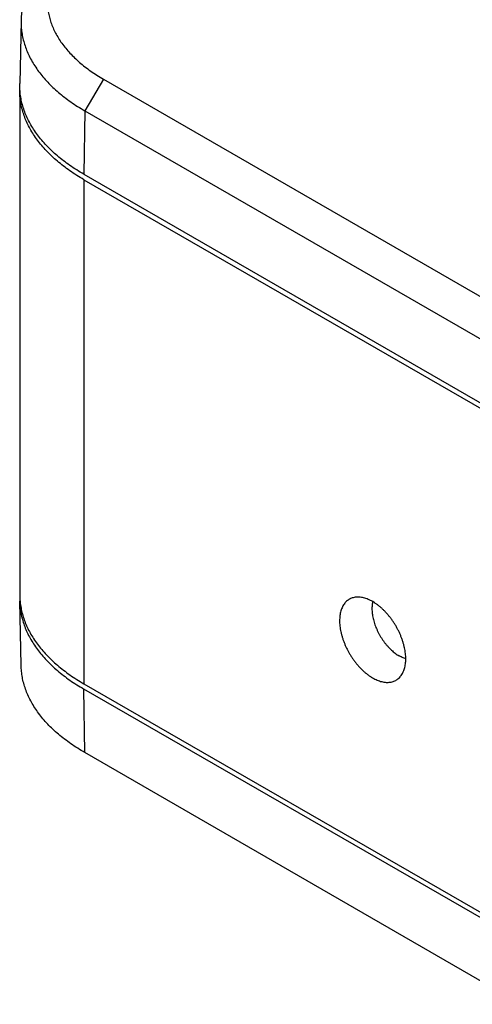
# Model space of a CAD drawing. Header units: inches. Extents: x 0 to 34, y 0 to 22.
# Tile 18 of 38: x 25.1 to 25.8, y 4.7 to 6.2. Entities that reach past the tile are written whole.
import ezdxf

# ---------------------------------------------------------------- set-up
doc = ezdxf.new("R2010")
doc.units = ezdxf.units.IN
doc.header["$LTSCALE"] = 1.87
doc.header["$MEASUREMENT"] = 0
doc.layers.get('0').update_dxf_attribs({"linetype": 'CONTINUOUS'})

msp = doc.modelspace()

# ---------------------------------------------------------------- linework, layer by layer
at = {"color": 7, "linetype": 'CONTINUOUS'}
for p, q in [((25.1298, 6.231), (25.1278, 6.1346)), ((25.2555, 6.1413), (25.2272, 6.0928)), ((25.2555, 6.1413), (27.2517, 4.9887)), ((25.1277, 6.124), (25.1277, 5.3528)), ((25.2272, 6.0928), (25.2257, 5.9956)), ((25.2272, 6.0928), (27.2234, 4.9402)), ((25.2257, 5.9956), (27.222, 4.843)), ((25.2257, 5.9874), (25.2257, 5.2162)), ((25.2257, 5.9874), (27.222, 4.8348)), ((25.1299, 5.2441), (25.1278, 5.3423)), ((25.2257, 5.2162), (27.222, 4.0636)), ((25.2272, 5.1107), (25.2257, 5.208)), ((27.222, 4.0554), (25.2257, 5.208)), ((27.2498, 3.9429), (25.2272, 5.1107))]:
    msp.add_line(p, q, dxfattribs=at)
for points, knots in [([(25.2555, 6.3802), (25.2522, 6.3783), (25.2457, 6.3743), (25.2363, 6.368), (25.2274, 6.3615), (25.2192, 6.3547), (25.2115, 6.3477), (25.2044, 6.3405), (25.1979, 6.3331), (25.1921, 6.3255), (25.1869, 6.3178), (25.1824, 6.3099), (25.1785, 6.3019), (25.1754, 6.2938), (25.1729, 6.2856), (25.1711, 6.2774), (25.1701, 6.2691), (25.1697, 6.2608), (25.1701, 6.2525), (25.1711, 6.2442), (25.1729, 6.2359), (25.1754, 6.2278), (25.1785, 6.2197), (25.1824, 6.2117), (25.1869, 6.2038), (25.1921, 6.196), (25.1979, 6.1884), (25.2044, 6.181), (25.2115, 6.1738), (25.2191, 6.1668), (25.2274, 6.16), (25.2363, 6.1535), (25.2457, 6.1472), (25.2522, 6.1433), (25.2555, 6.1413)], [0, 0, 0, 0, 0.037587, 0.074252, 0.10996, 0.14469, 0.178464, 0.211304, 0.24322, 0.274235, 0.304452, 0.333949, 0.362765, 0.390956, 0.418645, 0.445956, 0.473014, 0.499943, 0.526872, 0.553929, 0.58124, 0.608927, 0.637112, 0.665924, 0.695417, 0.725635, 0.756664, 0.788608, 0.821471, 0.85524, 0.88996, 0.925691, 0.96239, 1, 1, 1, 1]), ([(25.2272, 6.3644), (25.2235, 6.3623), (25.2163, 6.3579), (25.2059, 6.351), (25.1962, 6.3438), (25.187, 6.3364), (25.1784, 6.3287), (25.1705, 6.3208), (25.1632, 6.3127), (25.1566, 6.3044), (25.1507, 6.2959), (25.1455, 6.2872), (25.1411, 6.2785), (25.1373, 6.2696), (25.1343, 6.2606), (25.132, 6.2515), (25.1305, 6.2424), (25.1299, 6.2355), (25.1298, 6.2317), (25.1298, 6.231)], [0, 0, 0, 0, 0.07406, 0.146207, 0.216443, 0.284817, 0.351356, 0.416129, 0.479226, 0.540691, 0.600542, 0.658914, 0.71593, 0.77178, 0.826611, 0.880655, 0.934096, 0.987197, 1, 1, 1, 1]), ([(25.1298, 6.231), (25.1298, 6.2287), (25.1298, 6.2233), (25.1305, 6.2149), (25.132, 6.2058), (25.1343, 6.1967), (25.1373, 6.1877), (25.141, 6.1788), (25.1455, 6.17), (25.1507, 6.1614), (25.1566, 6.1529), (25.1632, 6.1445), (25.1705, 6.1364), (25.1784, 6.1285), (25.187, 6.1208), (25.1962, 6.1134), (25.2059, 6.1062), (25.2163, 6.0993), (25.2235, 6.095), (25.2272, 6.0928)], [0, 0, 0, 0, 0.039088, 0.090769, 0.142781, 0.195379, 0.248744, 0.303099, 0.35859, 0.415399, 0.473646, 0.533461, 0.594876, 0.65794, 0.722735, 0.789314, 0.857698, 0.927928, 1, 1, 1, 1]), ([(25.128, 6.124), (25.1279, 6.1252), (25.1277, 6.1287), (25.1277, 6.1322), (25.1278, 6.1346)], [0, 0, 0, 0, 0.336614, 1, 1, 1, 1]), ([(25.2257, 5.9874), (25.222, 5.9895), (25.2148, 5.9939), (25.2044, 6.0009), (25.1945, 6.0081), (25.1853, 6.0156), (25.1766, 6.0233), (25.1687, 6.0313), (25.1613, 6.0394), (25.1547, 6.0478), (25.1488, 6.0564), (25.1436, 6.0651), (25.1391, 6.0739), (25.1353, 6.0828), (25.1323, 6.0919), (25.13, 6.101), (25.1285, 6.1102), (25.1278, 6.1179), (25.1277, 6.1225), (25.1277, 6.124)], [0, 0, 0, 0, 0.072978, 0.144178, 0.213537, 0.281108, 0.346844, 0.410822, 0.473062, 0.533634, 0.592652, 0.650188, 0.706425, 0.761474, 0.81555, 0.868833, 0.921528, 0.97389, 1, 1, 1, 1]), ([(25.2257, 5.9956), (25.222, 5.9977), (25.2148, 6.0021), (25.2044, 6.009), (25.1945, 6.0162), (25.1853, 6.0237), (25.1766, 6.0315), (25.1687, 6.0394), (25.1613, 6.0476), (25.1547, 6.056), (25.1488, 6.0645), (25.1436, 6.0732), (25.1391, 6.0821), (25.1353, 6.091), (25.1323, 6.1001), (25.13, 6.1092), (25.1287, 6.1172), (25.1282, 6.1222), (25.128, 6.124)], [0, 0, 0, 0, 0.076506, 0.151176, 0.223902, 0.294722, 0.363685, 0.430745, 0.495991, 0.559532, 0.621389, 0.681718, 0.740692, 0.798411, 0.855094, 0.910979, 0.966228, 1, 1, 1, 1]), ([(25.1277, 5.3528), (25.1277, 5.3513), (25.1278, 5.3478), (25.128, 5.3443), (25.1282, 5.3423)], [0, 0, 0, 0, 0.436772, 1, 1, 1, 1]), ([(25.7176, 5.2543), (25.7176, 5.2556), (25.7176, 5.2584), (25.7172, 5.2626), (25.7166, 5.2669), (25.7157, 5.2714), (25.7146, 5.276), (25.7132, 5.2806), (25.7117, 5.2853), (25.7099, 5.2898), (25.7079, 5.2944), (25.7058, 5.2988), (25.7035, 5.303), (25.701, 5.3072), (25.6983, 5.3113), (25.6955, 5.3154), (25.6925, 5.3193), (25.6893, 5.323), (25.686, 5.3266), (25.6826, 5.33), (25.6792, 5.3331), (25.6758, 5.336), (25.6723, 5.3385), (25.6689, 5.3408), (25.6654, 5.3428), (25.662, 5.3445), (25.6585, 5.346), (25.655, 5.3471), (25.6516, 5.348), (25.6482, 5.3485), (25.6449, 5.3487), (25.6417, 5.3486), (25.6387, 5.3482), (25.6359, 5.3474), (25.6336, 5.3466), (25.6323, 5.3459), (25.6319, 5.3457)], [0, 0, 0, 0, 0.028357, 0.058165, 0.089253, 0.12151, 0.154709, 0.188701, 0.223208, 0.258011, 0.292758, 0.327215, 0.361478, 0.39569, 0.430072, 0.464727, 0.499627, 0.534383, 0.568727, 0.602412, 0.635227, 0.666901, 0.697183, 0.726188, 0.754074, 0.781097, 0.807424, 0.833167, 0.858164, 0.882297, 0.90555, 0.927923, 0.949449, 0.970122, 0.99018, 1, 1, 1, 1]), ([(25.1278, 5.3423), (25.1278, 5.3415), (25.1279, 5.3377), (25.1285, 5.3308), (25.13, 5.3216), (25.1323, 5.3125), (25.1353, 5.3035), (25.1391, 5.2945), (25.1436, 5.2857), (25.1488, 5.277), (25.1547, 5.2684), (25.1613, 5.2601), (25.1687, 5.2519), (25.1766, 5.2439), (25.1853, 5.2362), (25.1945, 5.2287), (25.2044, 5.2215), (25.2148, 5.2145), (25.222, 5.2102), (25.2257, 5.208)], [0, 0, 0, 0, 0.012752, 0.065812, 0.119228, 0.173261, 0.228064, 0.283869, 0.340888, 0.399216, 0.459022, 0.520456, 0.583538, 0.648374, 0.715051, 0.783522, 0.853837, 0.92603, 1, 1, 1, 1]), ([(25.1282, 5.3423), (25.1283, 5.3412), (25.1288, 5.337), (25.13, 5.3298), (25.1323, 5.3207), (25.1353, 5.3116), (25.1391, 5.3027), (25.1436, 5.2938), (25.1488, 5.2851), (25.1547, 5.2766), (25.1613, 5.2682), (25.1687, 5.2601), (25.1766, 5.2521), (25.1853, 5.2444), (25.1945, 5.2369), (25.2044, 5.2296), (25.2148, 5.2227), (25.222, 5.2183), (25.2257, 5.2162)], [0, 0, 0, 0, 0.01988, 0.075926, 0.132596, 0.190111, 0.24866, 0.308473, 0.369667, 0.432437, 0.496861, 0.563058, 0.631104, 0.701019, 0.772886, 0.846656, 0.922382, 1, 1, 1, 1]), ([(25.6319, 5.3457), (25.6315, 5.3455), (25.6303, 5.3448), (25.6284, 5.3434), (25.6262, 5.3415), (25.6242, 5.3392), (25.6225, 5.3367), (25.6209, 5.3338), (25.6195, 5.3308), (25.6184, 5.3275), (25.6176, 5.324), (25.617, 5.3203), (25.6166, 5.3165), (25.6165, 5.314), (25.6165, 5.3127)], [0, 0, 0, 0, 0.036869, 0.110516, 0.185789, 0.263841, 0.345069, 0.429466, 0.517192, 0.608087, 0.702163, 0.799041, 0.898513, 1, 1, 1, 1]), ([(25.6671, 5.3418), (25.667, 5.341), (25.6666, 5.3391), (25.6662, 5.3361), (25.666, 5.3328), (25.666, 5.3292), (25.6662, 5.3256), (25.6666, 5.3219), (25.6673, 5.318), (25.6682, 5.3142), (25.6693, 5.3102), (25.6706, 5.3063), (25.6721, 5.3024), (25.6737, 5.2985), (25.6756, 5.2946), (25.6776, 5.2908), (25.6798, 5.2871), (25.6822, 5.2835), (25.6846, 5.28), (25.6872, 5.2767), (25.69, 5.2735), (25.6928, 5.2705), (25.6956, 5.2677), (25.6986, 5.2651), (25.7016, 5.2627), (25.7046, 5.2606), (25.7067, 5.2593), (25.7077, 5.2587)], [0, 0, 0, 0, 0.024471, 0.057869, 0.092603, 0.128716, 0.166078, 0.20469, 0.24444, 0.285183, 0.326888, 0.369333, 0.41245, 0.45608, 0.500015, 0.544201, 0.588382, 0.632466, 0.676293, 0.719645, 0.762476, 0.804554, 0.845792, 0.886079, 0.925236, 0.963261, 1, 1, 1, 1]), ([(25.6165, 5.3127), (25.6165, 5.3113), (25.6166, 5.3086), (25.617, 5.3044), (25.6176, 5.3), (25.6184, 5.2955), (25.6196, 5.2909), (25.6209, 5.2863), (25.6225, 5.2817), (25.6243, 5.2771), (25.6262, 5.2726), (25.6284, 5.2682), (25.6307, 5.2639), (25.6331, 5.2597), (25.6358, 5.2556), (25.6386, 5.2516), (25.6417, 5.2477), (25.6448, 5.2439), (25.6481, 5.2403), (25.6515, 5.2369), (25.6549, 5.2338), (25.6584, 5.2309), (25.6619, 5.2284), (25.6653, 5.2261), (25.6687, 5.2241), (25.6722, 5.2224), (25.6756, 5.2209), (25.6791, 5.2198), (25.6825, 5.2189), (25.6859, 5.2184), (25.6892, 5.2182), (25.6924, 5.2183), (25.6955, 5.2187), (25.6983, 5.2195), (25.701, 5.2205), (25.7027, 5.2214), (25.7035, 5.2219)], [0, 0, 0, 0, 0.028063, 0.057561, 0.088328, 0.120256, 0.153121, 0.186775, 0.220942, 0.255403, 0.289805, 0.323913, 0.357824, 0.391682, 0.425711, 0.460018, 0.494578, 0.529001, 0.563022, 0.596389, 0.628892, 0.660256, 0.69023, 0.718932, 0.746521, 0.773259, 0.799316, 0.824805, 0.84956, 0.873462, 0.896491, 0.918647, 0.939959, 0.960422, 0.980272, 1, 1, 1, 1]), ([(25.7176, 5.2544), (25.7174, 5.2545), (25.7161, 5.2549), (25.7137, 5.2557), (25.7107, 5.2571), (25.7087, 5.2582), (25.7077, 5.2587)], [0, 0, 0, 0, 0.079706, 0.374053, 0.681041, 1, 1, 1, 1]), ([(25.2272, 5.1107), (25.2235, 5.1129), (25.2163, 5.1172), (25.206, 5.1241), (25.1962, 5.1313), (25.187, 5.1387), (25.1784, 5.1464), (25.1705, 5.1543), (25.1632, 5.1625), (25.1566, 5.1708), (25.1507, 5.1793), (25.1456, 5.1879), (25.1411, 5.1967), (25.1373, 5.2056), (25.1343, 5.2146), (25.1321, 5.2236), (25.1306, 5.2328), (25.13, 5.2396), (25.1299, 5.2434), (25.1299, 5.2441)], [0, 0, 0, 0, 0.073978, 0.146155, 0.216468, 0.284966, 0.351604, 0.416461, 0.479556, 0.54096, 0.600788, 0.659114, 0.716122, 0.771928, 0.826746, 0.88076, 0.934179, 0.98726, 1, 1, 1, 1]), ([(25.7035, 5.2219), (25.7043, 5.2224), (25.7058, 5.2235), (25.7079, 5.2254), (25.7099, 5.2277), (25.7117, 5.2303), (25.7133, 5.2331), (25.7146, 5.2362), (25.7157, 5.2395), (25.7166, 5.243), (25.7172, 5.2466), (25.7176, 5.2504), (25.7176, 5.253), (25.7176, 5.2543)], [0, 0, 0, 0, 0.075802, 0.15398, 0.23507, 0.319475, 0.40718, 0.498343, 0.592792, 0.69054, 0.791196, 0.894549, 1, 1, 1, 1])]:
    msp.add_open_spline(points, degree=3, knots=knots, dxfattribs=at)
for points in [[(25.1277, 6.124), (25.1277, 6.1254), (25.1278, 6.1269), (25.1278, 6.1283)], [(25.1278, 5.3485), (25.1277, 5.3464), (25.1277, 5.3444), (25.1278, 5.3423)]]:
    msp.add_open_spline(points, degree=3, dxfattribs=at)

doc.saveas('drawing.dxf')
